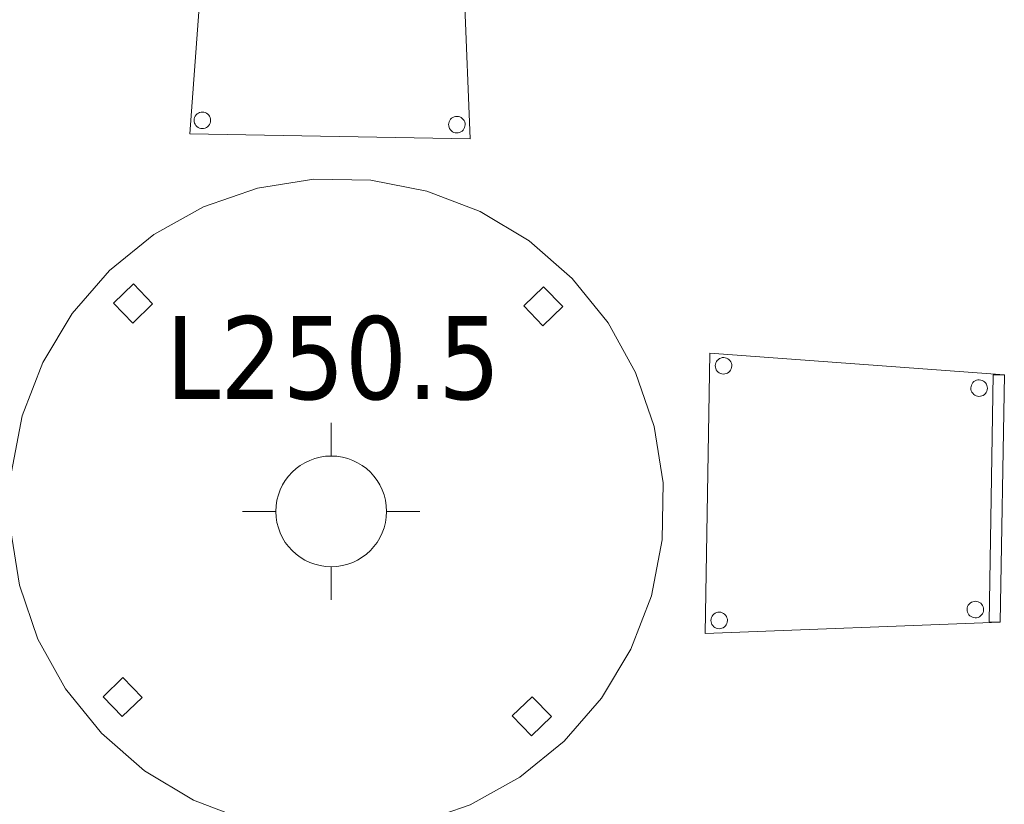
# Model space of a CAD drawing. Header units: metres. Extents: x 397.7 to 427.5, y 12.7 to 28.4.
# Tile 6 of 145: x 401.3 to 403.1, y 24.2 to 25.6. Entities that reach past the tile are written whole.
import ezdxf

# ---------------------------------------------------------------- set-up
doc = ezdxf.new("R2010")
doc.units = ezdxf.units.M
for name, color, linetype, lineweight in [('02_MOBILIARIO', 7, 'Continuous', 18), ('A-DETL-____-MBND', 7, 'Continuous', 18), ('A-DETL-GENF-OTLN', 7, 'Continuous', 18), ('A-GENM-____-OTLN', 7, 'Continuous', 18), ('E-LITE-EQPM-IDEN', 7, 'Continuous', 30)]:
    doc.layers.add(name, color=color, linetype=linetype, lineweight=lineweight)
doc.styles.add('Tahoma_4', font='tahoma.ttf', dxfattribs={"height": 0.15})

# ---------------------------------------------------------------- blocks, each defined once
blk = doc.blocks.new('Family - LONDR55-XX_ZZ-ARQ-CAA-M3D-Londres55-152886-05_ENLLUMENAT_P2')
at = {"layer": 'A-DETL-____-MBND', "color": 253, "true_color": 0xaaaaaa}
for p, q in [((0.4885, 1.1734), (0.5912, 1.1824)), ((0.5912, 1.1824), (0.4885, 1.1734)), ((0.5912, 1.1824), (0.6939, 1.1734)), ((0.6939, 1.1734), (0.5912, 1.1824)), ((0.389, 1.1468), (0.4885, 1.1734)), ((0.4885, 1.1734), (0.389, 1.1468)), ((0.6939, 1.1734), (0.7934, 1.1468)), ((0.7934, 1.1468), (0.6939, 1.1734)), ((0.2956, 1.1032), (0.389, 1.1468)), ((0.389, 1.1468), (0.2956, 1.1032)), ((0.7934, 1.1468), (0.8868, 1.1032)), ((0.8868, 1.1032), (0.7934, 1.1468)), ((0.5771, 1.0844), (0.5771, 1.1344)), ((0.5771, 1.1344), (0.6271, 1.1344)), ((0.5771, 1.1344), (0.5771, 1.0844)), ((0.6271, 1.1344), (0.5771, 1.1344)), ((0.6271, 1.1344), (0.6271, 1.0844)), ((0.6271, 1.0844), (0.6271, 1.1344)), ((0.2112, 1.0441), (0.2956, 1.1032)), ((0.2956, 1.1032), (0.2112, 1.0441)), ((0.8868, 1.1032), (0.9712, 1.0441)), ((0.9712, 1.0441), (0.8868, 1.1032)), ((0.6271, 1.0844), (0.5771, 1.0844)), ((0.5771, 1.0844), (0.6271, 1.0844)), ((0.1383, 0.9712), (0.2112, 1.0441)), ((0.2112, 1.0441), (0.1383, 0.9712)), ((0.9712, 1.0441), (1.0441, 0.9712)), ((1.0441, 0.9712), (0.9712, 1.0441)), ((0.0792, 0.8868), (0.1383, 0.9712)), ((0.1383, 0.9712), (0.0792, 0.8868)), ((1.0441, 0.9712), (1.1032, 0.8868)), ((1.1032, 0.8868), (1.0441, 0.9712)), ((0.0357, 0.7934), (0.0792, 0.8868)), ((0.0792, 0.8868), (0.0357, 0.7934)), ((1.1032, 0.8868), (1.1468, 0.7934)), ((1.1468, 0.7934), (1.1032, 0.8868)), ((0.009, 0.6939), (0.0357, 0.7934)), ((0.0357, 0.7934), (0.009, 0.6939)), ((1.1468, 0.7934), (1.1734, 0.6939)), ((1.1734, 0.6939), (1.1468, 0.7934)), ((0, 0.5912), (0.009, 0.6939)), ((0.009, 0.6939), (0, 0.5912)), ((1.1734, 0.6939), (1.1824, 0.5912)), ((1.1824, 0.5912), (1.1734, 0.6939)), ((0.0475, 0.5662), (0.0475, 0.6162)), ((0.0475, 0.6162), (0.0975, 0.6162)), ((0.0475, 0.6162), (0.0475, 0.5662)), ((0.0975, 0.6162), (0.0475, 0.6162)), ((0.0975, 0.6162), (0.0975, 0.5662)), ((0.0975, 0.5662), (0.0975, 0.6162)), ((0.009, 0.4885), (0, 0.5912)), ((0, 0.5912), (0.009, 0.4885)), ((1.0845, 0.5456), (1.0845, 0.5956)), ((1.0845, 0.5956), (1.1345, 0.5956)), ((1.0845, 0.5956), (1.0845, 0.5456)), ((1.1345, 0.5956), (1.0845, 0.5956)), ((1.1345, 0.5956), (1.1345, 0.5456)), ((1.1345, 0.5456), (1.1345, 0.5956)), ((1.1824, 0.5912), (1.1734, 0.4885)), ((1.1734, 0.4885), (1.1824, 0.5912)), ((0.0975, 0.5662), (0.0475, 0.5662)), ((0.0475, 0.5662), (0.0975, 0.5662)), ((1.1345, 0.5456), (1.0845, 0.5456)), ((1.0845, 0.5456), (1.1345, 0.5456)), ((0.0357, 0.389), (0.009, 0.4885)), ((0.009, 0.4885), (0.0357, 0.389)), ((1.1734, 0.4885), (1.1468, 0.389)), ((1.1468, 0.389), (1.1734, 0.4885)), ((0.0792, 0.2956), (0.0357, 0.389)), ((0.0357, 0.389), (0.0792, 0.2956)), ((1.1468, 0.389), (1.1032, 0.2956)), ((1.1032, 0.2956), (1.1468, 0.389)), ((0.1383, 0.2112), (0.0792, 0.2956)), ((0.0792, 0.2956), (0.1383, 0.2112)), ((1.1032, 0.2956), (1.0441, 0.2112)), ((1.0441, 0.2112), (1.1032, 0.2956)), ((0.2112, 0.1383), (0.1383, 0.2112)), ((0.1383, 0.2112), (0.2112, 0.1383)), ((1.0441, 0.2112), (0.9712, 0.1383)), ((0.9712, 0.1383), (1.0441, 0.2112)), ((0.2956, 0.0792), (0.2112, 0.1383)), ((0.2112, 0.1383), (0.2956, 0.0792)), ((0.9712, 0.1383), (0.8868, 0.0792)), ((0.8868, 0.0792), (0.9712, 0.1383)), ((0.5771, 0.0476), (0.5771, 0.0976)), ((0.5771, 0.0976), (0.6271, 0.0976)), ((0.5771, 0.0976), (0.5771, 0.0476)), ((0.6271, 0.0976), (0.5771, 0.0976)), ((0.6271, 0.0976), (0.6271, 0.0476)), ((0.6271, 0.0476), (0.6271, 0.0976)), ((0.389, 0.0357), (0.2956, 0.0792)), ((0.2956, 0.0792), (0.389, 0.0357)), ((0.8868, 0.0792), (0.7934, 0.0357)), ((0.7934, 0.0357), (0.8868, 0.0792)), ((0.4885, 0.009), (0.389, 0.0357)), ((0.389, 0.0357), (0.4885, 0.009)), ((0.6271, 0.0476), (0.5771, 0.0476)), ((0.5771, 0.0476), (0.6271, 0.0476)), ((0.7934, 0.0357), (0.6939, 0.009)), ((0.6939, 0.009), (0.7934, 0.0357)), ((0.5912, 0), (0.4885, 0.009)), ((0.4885, 0.009), (0.5912, 0)), ((0.6939, 0.009), (0.5912, 0)), ((0.5912, 0), (0.6939, 0.009))]:
    blk.add_line(p, q, dxfattribs=at)
blk = doc.blocks.new('Family - Taula redona 1_2m-152887-05_ENLLUMENAT_P2')
blk.add_blockref('Family - LONDR55-XX_ZZ-ARQ-CAA-M3D-Londres55-152886-05_ENLLUMENAT_P2', (0, 0))
blk = doc.blocks.new('Family - Cadira confident_P2-153040-05_ENLLUMENAT_P2')
at = {"layer": 'A-DETL-____-MBND', "color": 253, "true_color": 0xaaaaaa}
for p, q in [((0, 0), (0.0087, 0.5064)), ((0.0087, 0.5064), (0, 0)), ((0.0087, 0.5064), (0.5407, 0.4673)), ((0.5407, 0.4673), (0.0087, 0.5064)), ((0.0285, 0.4978), (0.031, 0.4985)), ((0.031, 0.4985), (0.0285, 0.4978)), ((0.031, 0.4985), (0.0336, 0.4987)), ((0.0336, 0.4987), (0.031, 0.4985)), ((0.0336, 0.4987), (0.0362, 0.4984)), ((0.0362, 0.4984), (0.0336, 0.4987)), ((0.0362, 0.4984), (0.0387, 0.4977)), ((0.0387, 0.4977), (0.0362, 0.4984)), ((0.0184, 0.484), (0.0187, 0.4866)), ((0.0187, 0.4866), (0.0184, 0.484)), ((0.0186, 0.4814), (0.0184, 0.484)), ((0.0184, 0.484), (0.0186, 0.4814)), ((0.0193, 0.4789), (0.0186, 0.4814)), ((0.0186, 0.4814), (0.0193, 0.4789)), ((0.0187, 0.4866), (0.0194, 0.4891)), ((0.0194, 0.4891), (0.0187, 0.4866)), ((0.0194, 0.4891), (0.0206, 0.4914)), ((0.0206, 0.4914), (0.0194, 0.4891)), ((0.0206, 0.4914), (0.0221, 0.4935)), ((0.0221, 0.4935), (0.0206, 0.4914)), ((0.0221, 0.4935), (0.024, 0.4953)), ((0.024, 0.4953), (0.0221, 0.4935)), ((0.024, 0.4953), (0.0261, 0.4968)), ((0.0261, 0.4968), (0.024, 0.4953)), ((0.0261, 0.4968), (0.0285, 0.4978)), ((0.0285, 0.4978), (0.0261, 0.4968)), ((0.0387, 0.4977), (0.0411, 0.4965)), ((0.0411, 0.4965), (0.0387, 0.4977)), ((0.0411, 0.4965), (0.0432, 0.495)), ((0.0432, 0.495), (0.0411, 0.4965)), ((0.0432, 0.495), (0.045, 0.4931)), ((0.045, 0.4931), (0.0432, 0.495)), ((0.045, 0.4931), (0.0464, 0.491)), ((0.0464, 0.491), (0.045, 0.4931)), ((0.0464, 0.491), (0.0475, 0.4886)), ((0.0475, 0.4886), (0.0464, 0.491)), ((0.048, 0.4809), (0.0473, 0.4784)), ((0.0473, 0.4784), (0.048, 0.4809)), ((0.0475, 0.4886), (0.0481, 0.4861)), ((0.0481, 0.4861), (0.0475, 0.4886)), ((0.0483, 0.4835), (0.048, 0.4809)), ((0.048, 0.4809), (0.0483, 0.4835)), ((0.0481, 0.4861), (0.0483, 0.4835)), ((0.0483, 0.4835), (0.0481, 0.4861)), ((0.0203, 0.4765), (0.0193, 0.4789)), ((0.0193, 0.4789), (0.0203, 0.4765)), ((0.0218, 0.4743), (0.0203, 0.4765)), ((0.0203, 0.4765), (0.0218, 0.4743)), ((0.0236, 0.4724), (0.0218, 0.4743)), ((0.0218, 0.4743), (0.0236, 0.4724)), ((0.0257, 0.4709), (0.0236, 0.4724)), ((0.0236, 0.4724), (0.0257, 0.4709)), ((0.028, 0.4698), (0.0257, 0.4709)), ((0.0257, 0.4709), (0.028, 0.4698)), ((0.0305, 0.4691), (0.028, 0.4698)), ((0.028, 0.4698), (0.0305, 0.4691)), ((0.0331, 0.4688), (0.0305, 0.4691)), ((0.0305, 0.4691), (0.0331, 0.4688)), ((0.0357, 0.469), (0.0331, 0.4688)), ((0.0331, 0.4688), (0.0357, 0.469)), ((0.0382, 0.4696), (0.0357, 0.469)), ((0.0357, 0.469), (0.0382, 0.4696)), ((0.0406, 0.4707), (0.0382, 0.4696)), ((0.0382, 0.4696), (0.0406, 0.4707)), ((0.0428, 0.4721), (0.0406, 0.4707)), ((0.0406, 0.4707), (0.0428, 0.4721)), ((0.0447, 0.4739), (0.0428, 0.4721)), ((0.0428, 0.4721), (0.0447, 0.4739)), ((0.0462, 0.476), (0.0447, 0.4739)), ((0.0447, 0.4739), (0.0462, 0.476)), ((0.0473, 0.4784), (0.0462, 0.476)), ((0.0462, 0.476), (0.0473, 0.4784)), ((0.513, 0.0212), (0.5207, 0.4677)), ((0.5207, 0.4677), (0.513, 0.0212)), ((0.5207, 0.4677), (0.5407, 0.4673)), ((0.5407, 0.4673), (0.5207, 0.4677)), ((0.5407, 0.4673), (0.533, 0.0209)), ((0.533, 0.0209), (0.5407, 0.4673)), ((0.5407, 0.4673), (0.533, 0.0209)), ((0.533, 0.0209), (0.5407, 0.4673)), ((0.4802, 0.4437), (0.4805, 0.4463)), ((0.4805, 0.4463), (0.4802, 0.4437)), ((0.4805, 0.4463), (0.4812, 0.4488)), ((0.4812, 0.4488), (0.4805, 0.4463)), ((0.4812, 0.4488), (0.4824, 0.4512)), ((0.4824, 0.4512), (0.4812, 0.4488)), ((0.4824, 0.4512), (0.4839, 0.4533)), ((0.4839, 0.4533), (0.4824, 0.4512)), ((0.4839, 0.4533), (0.4858, 0.4551)), ((0.4858, 0.4551), (0.4839, 0.4533)), ((0.4858, 0.4551), (0.4879, 0.4565)), ((0.4879, 0.4565), (0.4858, 0.4551)), ((0.4879, 0.4565), (0.4903, 0.4576)), ((0.4903, 0.4576), (0.4879, 0.4565)), ((0.4903, 0.4576), (0.4928, 0.4582)), ((0.4928, 0.4582), (0.4903, 0.4576)), ((0.4928, 0.4582), (0.4954, 0.4584)), ((0.4954, 0.4584), (0.4928, 0.4582)), ((0.4954, 0.4584), (0.498, 0.4581)), ((0.498, 0.4581), (0.4954, 0.4584)), ((0.498, 0.4581), (0.5005, 0.4574)), ((0.5005, 0.4574), (0.498, 0.4581)), ((0.5005, 0.4574), (0.5028, 0.4563)), ((0.5028, 0.4563), (0.5005, 0.4574)), ((0.5028, 0.4563), (0.505, 0.4547)), ((0.505, 0.4547), (0.5028, 0.4563)), ((0.505, 0.4547), (0.5068, 0.4529)), ((0.5068, 0.4529), (0.505, 0.4547)), ((0.5068, 0.4529), (0.5082, 0.4507)), ((0.5082, 0.4507), (0.5068, 0.4529)), ((0.5082, 0.4507), (0.5093, 0.4483)), ((0.5093, 0.4483), (0.5082, 0.4507)), ((0.5093, 0.4483), (0.5099, 0.4458)), ((0.5099, 0.4458), (0.5093, 0.4483)), ((0.5099, 0.4458), (0.5101, 0.4432)), ((0.5101, 0.4432), (0.5099, 0.4458)), ((0.4804, 0.4411), (0.4802, 0.4437)), ((0.4802, 0.4437), (0.4804, 0.4411)), ((0.481, 0.4386), (0.4804, 0.4411)), ((0.4804, 0.4411), (0.481, 0.4386)), ((0.4821, 0.4362), (0.481, 0.4386)), ((0.481, 0.4386), (0.4821, 0.4362)), ((0.4836, 0.4341), (0.4821, 0.4362)), ((0.4821, 0.4362), (0.4836, 0.4341)), ((0.4854, 0.4322), (0.4836, 0.4341)), ((0.4836, 0.4341), (0.4854, 0.4322)), ((0.4875, 0.4307), (0.4854, 0.4322)), ((0.4854, 0.4322), (0.4875, 0.4307)), ((0.4898, 0.4295), (0.4875, 0.4307)), ((0.4875, 0.4307), (0.4898, 0.4295)), ((0.4923, 0.4288), (0.4898, 0.4295)), ((0.4898, 0.4295), (0.4923, 0.4288)), ((0.4949, 0.4285), (0.4923, 0.4288)), ((0.4923, 0.4288), (0.4949, 0.4285)), ((0.4975, 0.4287), (0.4949, 0.4285)), ((0.4949, 0.4285), (0.4975, 0.4287)), ((0.5, 0.4293), (0.4975, 0.4287)), ((0.4975, 0.4287), (0.5, 0.4293)), ((0.5024, 0.4304), (0.5, 0.4293)), ((0.5, 0.4293), (0.5024, 0.4304)), ((0.5046, 0.4319), (0.5024, 0.4304)), ((0.5024, 0.4304), (0.5046, 0.4319)), ((0.5064, 0.4337), (0.5046, 0.4319)), ((0.5046, 0.4319), (0.5064, 0.4337)), ((0.508, 0.4358), (0.5064, 0.4337)), ((0.5064, 0.4337), (0.508, 0.4358)), ((0.5091, 0.4381), (0.508, 0.4358)), ((0.508, 0.4358), (0.5091, 0.4381)), ((0.5098, 0.4406), (0.5091, 0.4381)), ((0.5091, 0.4381), (0.5098, 0.4406)), ((0.5101, 0.4432), (0.5098, 0.4406)), ((0.5098, 0.4406), (0.5101, 0.4432)), ((0.477, 0.0533), (0.4789, 0.0551)), ((0.4789, 0.0551), (0.477, 0.0533)), ((0.4789, 0.0551), (0.4811, 0.0566)), ((0.4811, 0.0566), (0.4789, 0.0551)), ((0.4811, 0.0566), (0.4835, 0.0576)), ((0.4835, 0.0576), (0.4811, 0.0566)), ((0.4835, 0.0576), (0.486, 0.0583)), ((0.486, 0.0583), (0.4835, 0.0576)), ((0.486, 0.0583), (0.4886, 0.0585)), ((0.4886, 0.0585), (0.486, 0.0583)), ((0.4886, 0.0585), (0.4912, 0.0582)), ((0.4912, 0.0582), (0.4886, 0.0585)), ((0.4912, 0.0582), (0.4937, 0.0575)), ((0.4937, 0.0575), (0.4912, 0.0582)), ((0.4937, 0.0575), (0.496, 0.0563)), ((0.496, 0.0563), (0.4937, 0.0575)), ((0.496, 0.0563), (0.4981, 0.0548)), ((0.4981, 0.0548), (0.496, 0.0563)), ((0.4981, 0.0548), (0.4999, 0.0529)), ((0.4999, 0.0529), (0.4981, 0.0548)), ((0.0161, 0.0354), (0.0183, 0.0369)), ((0.0183, 0.0369), (0.0161, 0.0354)), ((0.0183, 0.0369), (0.0206, 0.0379)), ((0.0206, 0.0379), (0.0183, 0.0369)), ((0.0206, 0.0379), (0.0232, 0.0385)), ((0.0232, 0.0385), (0.0206, 0.0379)), ((0.0232, 0.0385), (0.0258, 0.0387)), ((0.0258, 0.0387), (0.0232, 0.0385)), ((0.0258, 0.0387), (0.0284, 0.0385)), ((0.0284, 0.0385), (0.0258, 0.0387)), ((0.0284, 0.0385), (0.0309, 0.0377)), ((0.0309, 0.0377), (0.0284, 0.0385)), ((0.0309, 0.0377), (0.0332, 0.0366)), ((0.0332, 0.0366), (0.0309, 0.0377)), ((0.0332, 0.0366), (0.0353, 0.0351)), ((0.0353, 0.0351), (0.0332, 0.0366)), ((0.4734, 0.0438), (0.4737, 0.0464)), ((0.4737, 0.0464), (0.4734, 0.0438)), ((0.4736, 0.0412), (0.4734, 0.0438)), ((0.4734, 0.0438), (0.4736, 0.0412)), ((0.4742, 0.0387), (0.4736, 0.0412)), ((0.4736, 0.0412), (0.4742, 0.0387)), ((0.4737, 0.0464), (0.4744, 0.0489)), ((0.4744, 0.0489), (0.4737, 0.0464)), ((0.4753, 0.0363), (0.4742, 0.0387)), ((0.4742, 0.0387), (0.4753, 0.0363)), ((0.4744, 0.0489), (0.4755, 0.0512)), ((0.4755, 0.0512), (0.4744, 0.0489)), ((0.4767, 0.0341), (0.4753, 0.0363)), ((0.4753, 0.0363), (0.4767, 0.0341)), ((0.4755, 0.0512), (0.477, 0.0533)), ((0.477, 0.0533), (0.4755, 0.0512)), ((0.5011, 0.0358), (0.4996, 0.0337)), ((0.4996, 0.0337), (0.5011, 0.0358)), ((0.4999, 0.0529), (0.5014, 0.0508)), ((0.5014, 0.0508), (0.4999, 0.0529)), ((0.5023, 0.0382), (0.5011, 0.0358)), ((0.5011, 0.0358), (0.5023, 0.0382)), ((0.5014, 0.0508), (0.5024, 0.0484)), ((0.5024, 0.0484), (0.5014, 0.0508)), ((0.503, 0.0407), (0.5023, 0.0382)), ((0.5023, 0.0382), (0.503, 0.0407)), ((0.5024, 0.0484), (0.5031, 0.0459)), ((0.5031, 0.0459), (0.5024, 0.0484)), ((0.5033, 0.0433), (0.503, 0.0407)), ((0.503, 0.0407), (0.5033, 0.0433)), ((0.5031, 0.0459), (0.5033, 0.0433)), ((0.5033, 0.0433), (0.5031, 0.0459)), ((0.533, 0.0209), (0, 0)), ((0, 0), (0.533, 0.0209)), ((0.0106, 0.024), (0.0108, 0.0266)), ((0.0108, 0.0266), (0.0106, 0.024)), ((0.0108, 0.0215), (0.0106, 0.024)), ((0.0106, 0.024), (0.0108, 0.0215)), ((0.0108, 0.0266), (0.0116, 0.0291)), ((0.0116, 0.0291), (0.0108, 0.0266)), ((0.0114, 0.0189), (0.0108, 0.0215)), ((0.0108, 0.0215), (0.0114, 0.0189)), ((0.0124, 0.0165), (0.0114, 0.0189)), ((0.0114, 0.0189), (0.0124, 0.0165)), ((0.0116, 0.0291), (0.0127, 0.0315)), ((0.0127, 0.0315), (0.0116, 0.0291)), ((0.0127, 0.0315), (0.0142, 0.0336)), ((0.0142, 0.0336), (0.0127, 0.0315)), ((0.0142, 0.0336), (0.0161, 0.0354)), ((0.0161, 0.0354), (0.0142, 0.0336)), ((0.0353, 0.0351), (0.0371, 0.0332)), ((0.0371, 0.0332), (0.0353, 0.0351)), ((0.0371, 0.0332), (0.0386, 0.031)), ((0.0386, 0.031), (0.0371, 0.0332)), ((0.0395, 0.0184), (0.0383, 0.0161)), ((0.0383, 0.0161), (0.0395, 0.0184)), ((0.0386, 0.031), (0.0396, 0.0287)), ((0.0396, 0.0287), (0.0386, 0.031)), ((0.0402, 0.0209), (0.0395, 0.0184)), ((0.0395, 0.0184), (0.0402, 0.0209)), ((0.0396, 0.0287), (0.0403, 0.0261)), ((0.0403, 0.0261), (0.0396, 0.0287)), ((0.0404, 0.0235), (0.0402, 0.0209)), ((0.0402, 0.0209), (0.0404, 0.0235)), ((0.0403, 0.0261), (0.0404, 0.0235)), ((0.0404, 0.0235), (0.0403, 0.0261)), ((0.4785, 0.0322), (0.4767, 0.0341)), ((0.4767, 0.0341), (0.4785, 0.0322)), ((0.4806, 0.0307), (0.4785, 0.0322)), ((0.4785, 0.0322), (0.4806, 0.0307)), ((0.483, 0.0296), (0.4806, 0.0307)), ((0.4806, 0.0307), (0.483, 0.0296)), ((0.4855, 0.0289), (0.483, 0.0296)), ((0.483, 0.0296), (0.4855, 0.0289)), ((0.4881, 0.0286), (0.4855, 0.0289)), ((0.4855, 0.0289), (0.4881, 0.0286)), ((0.4907, 0.0288), (0.4881, 0.0286)), ((0.4881, 0.0286), (0.4907, 0.0288)), ((0.4932, 0.0294), (0.4907, 0.0288)), ((0.4907, 0.0288), (0.4932, 0.0294)), ((0.4956, 0.0305), (0.4932, 0.0294)), ((0.4932, 0.0294), (0.4956, 0.0305)), ((0.4977, 0.0319), (0.4956, 0.0305)), ((0.4956, 0.0305), (0.4977, 0.0319)), ((0.4996, 0.0337), (0.4977, 0.0319)), ((0.4977, 0.0319), (0.4996, 0.0337)), ((0.533, 0.0209), (0.513, 0.0212)), ((0.513, 0.0212), (0.533, 0.0209)), ((0.0139, 0.0144), (0.0124, 0.0165)), ((0.0124, 0.0165), (0.0139, 0.0144)), ((0.0157, 0.0125), (0.0139, 0.0144)), ((0.0139, 0.0144), (0.0157, 0.0125)), ((0.0178, 0.011), (0.0157, 0.0125)), ((0.0157, 0.0125), (0.0178, 0.011)), ((0.0202, 0.0098), (0.0178, 0.011)), ((0.0178, 0.011), (0.0202, 0.0098)), ((0.0227, 0.0091), (0.0202, 0.0098)), ((0.0202, 0.0098), (0.0227, 0.0091)), ((0.0253, 0.0089), (0.0227, 0.0091)), ((0.0227, 0.0091), (0.0253, 0.0089)), ((0.0278, 0.009), (0.0253, 0.0089)), ((0.0253, 0.0089), (0.0278, 0.009)), ((0.0304, 0.0097), (0.0278, 0.009)), ((0.0278, 0.009), (0.0304, 0.0097)), ((0.0328, 0.0107), (0.0304, 0.0097)), ((0.0304, 0.0097), (0.0328, 0.0107)), ((0.0349, 0.0122), (0.0328, 0.0107)), ((0.0328, 0.0107), (0.0349, 0.0122)), ((0.0368, 0.014), (0.0349, 0.0122)), ((0.0349, 0.0122), (0.0368, 0.014)), ((0.0383, 0.0161), (0.0368, 0.014)), ((0.0368, 0.014), (0.0383, 0.0161))]:
    blk.add_line(p, q, dxfattribs=at)
blk = doc.blocks.new('Family - Cadira confident_P2-153263-05_ENLLUMENAT_P2')
at = {"layer": 'A-DETL-____-MBND', "color": 253, "true_color": 0xaaaaaa}
for p, q in [((0, 0.0087), (0.0391, 0.5407)), ((0.0391, 0.5407), (0, 0.0087)), ((0.0388, 0.5207), (0.0391, 0.5407)), ((0.0391, 0.5407), (0.0388, 0.5207)), ((0.0391, 0.5407), (0.4856, 0.533)), ((0.4856, 0.533), (0.0391, 0.5407)), ((0.0391, 0.5407), (0.4856, 0.533)), ((0.4856, 0.533), (0.0391, 0.5407)), ((0.4852, 0.513), (0.0388, 0.5207)), ((0.0388, 0.5207), (0.4852, 0.513)), ((0.4856, 0.533), (0.4852, 0.513)), ((0.4852, 0.513), (0.4856, 0.533)), ((0.4856, 0.533), (0.5064, 0)), ((0.5064, 0), (0.4856, 0.533)), ((0.0483, 0.498), (0.049, 0.5005)), ((0.049, 0.5005), (0.0483, 0.498)), ((0.049, 0.5005), (0.0502, 0.5028)), ((0.0502, 0.5028), (0.049, 0.5005)), ((0.0502, 0.5028), (0.0517, 0.505)), ((0.0517, 0.505), (0.0502, 0.5028)), ((0.0517, 0.505), (0.0536, 0.5068)), ((0.0536, 0.5068), (0.0517, 0.505)), ((0.0536, 0.5068), (0.0557, 0.5082)), ((0.0557, 0.5082), (0.0536, 0.5068)), ((0.0557, 0.5082), (0.0581, 0.5093)), ((0.0581, 0.5093), (0.0557, 0.5082)), ((0.0581, 0.5093), (0.0606, 0.5099)), ((0.0606, 0.5099), (0.0581, 0.5093)), ((0.0606, 0.5099), (0.0632, 0.5101)), ((0.0632, 0.5101), (0.0606, 0.5099)), ((0.0632, 0.5101), (0.0658, 0.5098)), ((0.0658, 0.5098), (0.0632, 0.5101)), ((0.0658, 0.5098), (0.0683, 0.5091)), ((0.0683, 0.5091), (0.0658, 0.5098)), ((0.0683, 0.5091), (0.0707, 0.508)), ((0.0707, 0.508), (0.0683, 0.5091)), ((0.0707, 0.508), (0.0728, 0.5064)), ((0.0728, 0.5064), (0.0707, 0.508)), ((0.0728, 0.5064), (0.0746, 0.5046)), ((0.0746, 0.5046), (0.0728, 0.5064)), ((0.0746, 0.5046), (0.076, 0.5024)), ((0.076, 0.5024), (0.0746, 0.5046)), ((0.076, 0.5024), (0.0771, 0.5)), ((0.0771, 0.5), (0.076, 0.5024)), ((0.0771, 0.5), (0.0777, 0.4975)), ((0.0777, 0.4975), (0.0771, 0.5)), ((0.4516, 0.4981), (0.4535, 0.4999)), ((0.4535, 0.4999), (0.4516, 0.4981)), ((0.4535, 0.4999), (0.4557, 0.5014)), ((0.4557, 0.5014), (0.4535, 0.4999)), ((0.4557, 0.5014), (0.4581, 0.5024)), ((0.4581, 0.5024), (0.4557, 0.5014)), ((0.4581, 0.5024), (0.4606, 0.5031)), ((0.4606, 0.5031), (0.4581, 0.5024)), ((0.4606, 0.5031), (0.4632, 0.5033)), ((0.4632, 0.5033), (0.4606, 0.5031)), ((0.4632, 0.5033), (0.4658, 0.503)), ((0.4658, 0.503), (0.4632, 0.5033)), ((0.4658, 0.503), (0.4683, 0.5023)), ((0.4683, 0.5023), (0.4658, 0.503)), ((0.4683, 0.5023), (0.4706, 0.5011)), ((0.4706, 0.5011), (0.4683, 0.5023)), ((0.4706, 0.5011), (0.4727, 0.4996)), ((0.4727, 0.4996), (0.4706, 0.5011)), ((0.4727, 0.4996), (0.4745, 0.4977)), ((0.4745, 0.4977), (0.4727, 0.4996)), ((0.048, 0.4954), (0.0483, 0.498)), ((0.0483, 0.498), (0.048, 0.4954)), ((0.0482, 0.4928), (0.048, 0.4954)), ((0.048, 0.4954), (0.0482, 0.4928)), ((0.0489, 0.4903), (0.0482, 0.4928)), ((0.0482, 0.4928), (0.0489, 0.4903)), ((0.0499, 0.4879), (0.0489, 0.4903)), ((0.0489, 0.4903), (0.0499, 0.4879)), ((0.0514, 0.4858), (0.0499, 0.4879)), ((0.0499, 0.4879), (0.0514, 0.4858)), ((0.0532, 0.4839), (0.0514, 0.4858)), ((0.0514, 0.4858), (0.0532, 0.4839)), ((0.0553, 0.4824), (0.0532, 0.4839)), ((0.0532, 0.4839), (0.0553, 0.4824)), ((0.0576, 0.4812), (0.0553, 0.4824)), ((0.0553, 0.4824), (0.0576, 0.4812)), ((0.0601, 0.4805), (0.0576, 0.4812)), ((0.0576, 0.4812), (0.0601, 0.4805)), ((0.0627, 0.4802), (0.0601, 0.4805)), ((0.0601, 0.4805), (0.0627, 0.4802)), ((0.0653, 0.4804), (0.0627, 0.4802)), ((0.0627, 0.4802), (0.0653, 0.4804)), ((0.0678, 0.481), (0.0653, 0.4804)), ((0.0653, 0.4804), (0.0678, 0.481)), ((0.0702, 0.4821), (0.0678, 0.481)), ((0.0678, 0.481), (0.0702, 0.4821)), ((0.0724, 0.4836), (0.0702, 0.4821)), ((0.0702, 0.4821), (0.0724, 0.4836)), ((0.0743, 0.4854), (0.0724, 0.4836)), ((0.0724, 0.4836), (0.0743, 0.4854)), ((0.0758, 0.4875), (0.0743, 0.4854)), ((0.0743, 0.4854), (0.0758, 0.4875)), ((0.0769, 0.4898), (0.0758, 0.4875)), ((0.0758, 0.4875), (0.0769, 0.4898)), ((0.0776, 0.4923), (0.0769, 0.4898)), ((0.0769, 0.4898), (0.0776, 0.4923)), ((0.0779, 0.4949), (0.0776, 0.4923)), ((0.0776, 0.4923), (0.0779, 0.4949)), ((0.0777, 0.4975), (0.0779, 0.4949)), ((0.0779, 0.4949), (0.0777, 0.4975)), ((0.448, 0.4886), (0.4483, 0.4912)), ((0.4483, 0.4912), (0.448, 0.4886)), ((0.4482, 0.486), (0.448, 0.4886)), ((0.448, 0.4886), (0.4482, 0.486)), ((0.4488, 0.4835), (0.4482, 0.486)), ((0.4482, 0.486), (0.4488, 0.4835)), ((0.4483, 0.4912), (0.449, 0.4937)), ((0.449, 0.4937), (0.4483, 0.4912)), ((0.4499, 0.4811), (0.4488, 0.4835)), ((0.4488, 0.4835), (0.4499, 0.4811)), ((0.449, 0.4937), (0.4501, 0.496)), ((0.4501, 0.496), (0.449, 0.4937)), ((0.4513, 0.4789), (0.4499, 0.4811)), ((0.4499, 0.4811), (0.4513, 0.4789)), ((0.4501, 0.496), (0.4516, 0.4981)), ((0.4516, 0.4981), (0.4501, 0.496)), ((0.4757, 0.4806), (0.4742, 0.4785)), ((0.4742, 0.4785), (0.4757, 0.4806)), ((0.4745, 0.4977), (0.476, 0.4956)), ((0.476, 0.4956), (0.4745, 0.4977)), ((0.4769, 0.483), (0.4757, 0.4806)), ((0.4757, 0.4806), (0.4769, 0.483)), ((0.476, 0.4956), (0.477, 0.4932)), ((0.477, 0.4932), (0.476, 0.4956)), ((0.4776, 0.4855), (0.4769, 0.483)), ((0.4769, 0.483), (0.4776, 0.4855)), ((0.477, 0.4932), (0.4777, 0.4907)), ((0.4777, 0.4907), (0.477, 0.4932)), ((0.4779, 0.4881), (0.4776, 0.4855)), ((0.4776, 0.4855), (0.4779, 0.4881)), ((0.4777, 0.4907), (0.4779, 0.4881)), ((0.4779, 0.4881), (0.4777, 0.4907)), ((0.4531, 0.477), (0.4513, 0.4789)), ((0.4513, 0.4789), (0.4531, 0.477)), ((0.4552, 0.4755), (0.4531, 0.477)), ((0.4531, 0.477), (0.4552, 0.4755)), ((0.4576, 0.4744), (0.4552, 0.4755)), ((0.4552, 0.4755), (0.4576, 0.4744)), ((0.4601, 0.4737), (0.4576, 0.4744)), ((0.4576, 0.4744), (0.4601, 0.4737)), ((0.4627, 0.4734), (0.4601, 0.4737)), ((0.4601, 0.4737), (0.4627, 0.4734)), ((0.4653, 0.4736), (0.4627, 0.4734)), ((0.4627, 0.4734), (0.4653, 0.4736)), ((0.4678, 0.4742), (0.4653, 0.4736)), ((0.4653, 0.4736), (0.4678, 0.4742)), ((0.4702, 0.4753), (0.4678, 0.4742)), ((0.4678, 0.4742), (0.4702, 0.4753)), ((0.4723, 0.4767), (0.4702, 0.4753)), ((0.4702, 0.4753), (0.4723, 0.4767)), ((0.4742, 0.4785), (0.4723, 0.4767)), ((0.4723, 0.4767), (0.4742, 0.4785)), ((0.0078, 0.0336), (0.0081, 0.0362)), ((0.0081, 0.0362), (0.0078, 0.0336)), ((0.0081, 0.0362), (0.0088, 0.0387)), ((0.0088, 0.0387), (0.0081, 0.0362)), ((0.0088, 0.0387), (0.0099, 0.0411)), ((0.0099, 0.0411), (0.0088, 0.0387)), ((0.0099, 0.0411), (0.0114, 0.0432)), ((0.0114, 0.0432), (0.0099, 0.0411)), ((0.0114, 0.0432), (0.0133, 0.045)), ((0.0133, 0.045), (0.0114, 0.0432)), ((0.0133, 0.045), (0.0155, 0.0464)), ((0.0155, 0.0464), (0.0133, 0.045)), ((0.0155, 0.0464), (0.0178, 0.0475)), ((0.0178, 0.0475), (0.0155, 0.0464)), ((0.0178, 0.0475), (0.0204, 0.0481)), ((0.0204, 0.0481), (0.0178, 0.0475)), ((0.0204, 0.0481), (0.023, 0.0483)), ((0.023, 0.0483), (0.0204, 0.0481)), ((0.023, 0.0483), (0.0256, 0.048)), ((0.0256, 0.048), (0.023, 0.0483)), ((0.0256, 0.048), (0.0281, 0.0473)), ((0.0281, 0.0473), (0.0256, 0.048)), ((0.0281, 0.0473), (0.0304, 0.0462)), ((0.0304, 0.0462), (0.0281, 0.0473)), ((0.0304, 0.0462), (0.0325, 0.0447)), ((0.0325, 0.0447), (0.0304, 0.0462)), ((0.0325, 0.0447), (0.0343, 0.0428)), ((0.0343, 0.0428), (0.0325, 0.0447)), ((0.0343, 0.0428), (0.0358, 0.0406)), ((0.0358, 0.0406), (0.0343, 0.0428)), ((0.0358, 0.0406), (0.0368, 0.0382)), ((0.0368, 0.0382), (0.0358, 0.0406)), ((0.0368, 0.0382), (0.0375, 0.0357)), ((0.0375, 0.0357), (0.0368, 0.0382)), ((0.0375, 0.0357), (0.0377, 0.0331)), ((0.0377, 0.0331), (0.0375, 0.0357)), ((0.4714, 0.0353), (0.4732, 0.0371)), ((0.4732, 0.0371), (0.4714, 0.0353)), ((0.4732, 0.0371), (0.4754, 0.0386)), ((0.4754, 0.0386), (0.4732, 0.0371)), ((0.4754, 0.0386), (0.4778, 0.0396)), ((0.4778, 0.0396), (0.4754, 0.0386)), ((0.4778, 0.0396), (0.4803, 0.0403)), ((0.4803, 0.0403), (0.4778, 0.0396)), ((0.4803, 0.0403), (0.4829, 0.0404)), ((0.4829, 0.0404), (0.4803, 0.0403)), ((0.4829, 0.0404), (0.4855, 0.0402)), ((0.4855, 0.0402), (0.4829, 0.0404)), ((0.4855, 0.0402), (0.488, 0.0395)), ((0.488, 0.0395), (0.4855, 0.0402)), ((0.488, 0.0395), (0.4903, 0.0383)), ((0.4903, 0.0383), (0.488, 0.0395)), ((0.4903, 0.0383), (0.4924, 0.0368)), ((0.4924, 0.0368), (0.4903, 0.0383)), ((0.4924, 0.0368), (0.4943, 0.0349)), ((0.4943, 0.0349), (0.4924, 0.0368)), ((0.008, 0.031), (0.0078, 0.0336)), ((0.0078, 0.0336), (0.008, 0.031)), ((0.0086, 0.0285), (0.008, 0.031)), ((0.008, 0.031), (0.0086, 0.0285)), ((0.0097, 0.0261), (0.0086, 0.0285)), ((0.0086, 0.0285), (0.0097, 0.0261)), ((0.0111, 0.024), (0.0097, 0.0261)), ((0.0097, 0.0261), (0.0111, 0.024)), ((0.0129, 0.0221), (0.0111, 0.024)), ((0.0111, 0.024), (0.0129, 0.0221)), ((0.015, 0.0206), (0.0129, 0.0221)), ((0.0129, 0.0221), (0.015, 0.0206)), ((0.0174, 0.0194), (0.015, 0.0206)), ((0.015, 0.0206), (0.0174, 0.0194)), ((0.0199, 0.0187), (0.0174, 0.0194)), ((0.0174, 0.0194), (0.0199, 0.0187)), ((0.0225, 0.0184), (0.0199, 0.0187)), ((0.0199, 0.0187), (0.0225, 0.0184)), ((0.0251, 0.0186), (0.0225, 0.0184)), ((0.0225, 0.0184), (0.0251, 0.0186)), ((0.0276, 0.0193), (0.0251, 0.0186)), ((0.0251, 0.0186), (0.0276, 0.0193)), ((0.03, 0.0203), (0.0276, 0.0193)), ((0.0276, 0.0193), (0.03, 0.0203)), ((0.0321, 0.0218), (0.03, 0.0203)), ((0.03, 0.0203), (0.0321, 0.0218)), ((0.034, 0.0236), (0.0321, 0.0218)), ((0.0321, 0.0218), (0.034, 0.0236)), ((0.0355, 0.0257), (0.034, 0.0236)), ((0.034, 0.0236), (0.0355, 0.0257)), ((0.0367, 0.028), (0.0355, 0.0257)), ((0.0355, 0.0257), (0.0367, 0.028)), ((0.0374, 0.0305), (0.0367, 0.028)), ((0.0367, 0.028), (0.0374, 0.0305)), ((0.0377, 0.0331), (0.0374, 0.0305)), ((0.0374, 0.0305), (0.0377, 0.0331)), ((0.4677, 0.0258), (0.468, 0.0284)), ((0.468, 0.0284), (0.4677, 0.0258)), ((0.4679, 0.0232), (0.4677, 0.0258)), ((0.4677, 0.0258), (0.4679, 0.0232)), ((0.4685, 0.0206), (0.4679, 0.0232)), ((0.4679, 0.0232), (0.4685, 0.0206)), ((0.468, 0.0284), (0.4687, 0.0309)), ((0.4687, 0.0309), (0.468, 0.0284)), ((0.4696, 0.0183), (0.4685, 0.0206)), ((0.4685, 0.0206), (0.4696, 0.0183)), ((0.4687, 0.0309), (0.4698, 0.0332)), ((0.4698, 0.0332), (0.4687, 0.0309)), ((0.471, 0.0161), (0.4696, 0.0183)), ((0.4696, 0.0183), (0.471, 0.0161)), ((0.4698, 0.0332), (0.4714, 0.0353)), ((0.4714, 0.0353), (0.4698, 0.0332)), ((0.4955, 0.0178), (0.4939, 0.0157)), ((0.4939, 0.0157), (0.4955, 0.0178)), ((0.4943, 0.0349), (0.4957, 0.0328)), ((0.4957, 0.0328), (0.4943, 0.0349)), ((0.4966, 0.0202), (0.4955, 0.0178)), ((0.4955, 0.0178), (0.4966, 0.0202)), ((0.4957, 0.0328), (0.4968, 0.0304)), ((0.4968, 0.0304), (0.4957, 0.0328)), ((0.4973, 0.0227), (0.4966, 0.0202)), ((0.4966, 0.0202), (0.4973, 0.0227)), ((0.4968, 0.0304), (0.4974, 0.0278)), ((0.4974, 0.0278), (0.4968, 0.0304)), ((0.4976, 0.0253), (0.4973, 0.0227)), ((0.4973, 0.0227), (0.4976, 0.0253)), ((0.4974, 0.0278), (0.4976, 0.0253)), ((0.4976, 0.0253), (0.4974, 0.0278)), ((0.5064, 0), (0, 0.0087)), ((0, 0.0087), (0.5064, 0)), ((0.4729, 0.0142), (0.471, 0.0161)), ((0.471, 0.0161), (0.4729, 0.0142)), ((0.475, 0.0127), (0.4729, 0.0142)), ((0.4729, 0.0142), (0.475, 0.0127)), ((0.4773, 0.0116), (0.475, 0.0127)), ((0.475, 0.0127), (0.4773, 0.0116)), ((0.4798, 0.0108), (0.4773, 0.0116)), ((0.4773, 0.0116), (0.4798, 0.0108)), ((0.4824, 0.0106), (0.4798, 0.0108)), ((0.4798, 0.0108), (0.4824, 0.0106)), ((0.485, 0.0108), (0.4824, 0.0106)), ((0.4824, 0.0106), (0.485, 0.0108)), ((0.4875, 0.0114), (0.485, 0.0108)), ((0.485, 0.0108), (0.4875, 0.0114)), ((0.4899, 0.0124), (0.4875, 0.0114)), ((0.4875, 0.0114), (0.4899, 0.0124)), ((0.4921, 0.0139), (0.4899, 0.0124)), ((0.4899, 0.0124), (0.4921, 0.0139)), ((0.4939, 0.0157), (0.4921, 0.0139)), ((0.4921, 0.0139), (0.4939, 0.0157))]:
    blk.add_line(p, q, dxfattribs=at)
blk = doc.blocks.new('LONDR55-XX_ZZ-ARQ-CAA-M3D-Londres55_ifc-1-05_ENLLUMENAT_P2')
at = {"layer": '02_MOBILIARIO', "color": 253, "lineweight": 18, "true_color": 0xaaaaaa}
for name, p in [('Family - Cadira confident_P2-153263-05_ENLLUMENAT_P2', (401.5977, 25.386)), ('Family - Cadira confident_P2-153040-05_ENLLUMENAT_P2', (402.5288, 24.4922))]:
    blk.add_blockref(name, p, dxfattribs=at)
at = {"layer": 'A-GENM-____-OTLN', "color": 253, "lineweight": 18, "true_color": 0xaaaaaa, "rotation": 224.0202716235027}
blk.add_blockref('Family - Taula redona 1_2m-152887-05_ENLLUMENAT_P2', (401.8777, 25.559), dxfattribs=at)
blk = doc.blocks.new('ZYR_06_02_02 Down Superficie - L 04 D-834896-05_ENLLUMENAT_P2')
at = {"layer": 'A-DETL-GENF-OTLN', "color": 92, "true_color": 0x00c400}
for p, q in [((0, 0.16), (0, 0.1)), ((-0.16, 0), (-0.1, 0)), ((0.16, 0), (0.1, 0)), ((0, -0.16), (0, -0.1))]:
    blk.add_line(p, q, dxfattribs=at)
blk.add_circle((0, 0), 0.1, dxfattribs=at)

msp = doc.modelspace()

# ---------------------------------------------------------------- block references
at = {"lineweight": 5}
msp.add_blockref('LONDR55-XX_ZZ-ARQ-CAA-M3D-Londres55_ifc-1-05_ENLLUMENAT_P2', (0, 0), dxfattribs=at)
at = {"layer": 'A-DETL-GENF-OTLN', "color": 92, "true_color": 0x00c400}
msp.add_blockref('ZYR_06_02_02 Down Superficie - L 04 D-834896-05_ENLLUMENAT_P2', (401.8533, 24.713), dxfattribs=at)

# ---------------------------------------------------------------- texts
at = {"layer": 'E-LITE-EQPM-IDEN', "insert": (401.5541, 25.0657), "char_height": 0.15, "width": 0.721519, "attachment_point": 1, "style": 'Tahoma_4'}
msp.add_mtext('L250.5', dxfattribs=at)

doc.saveas('drawing.dxf')
